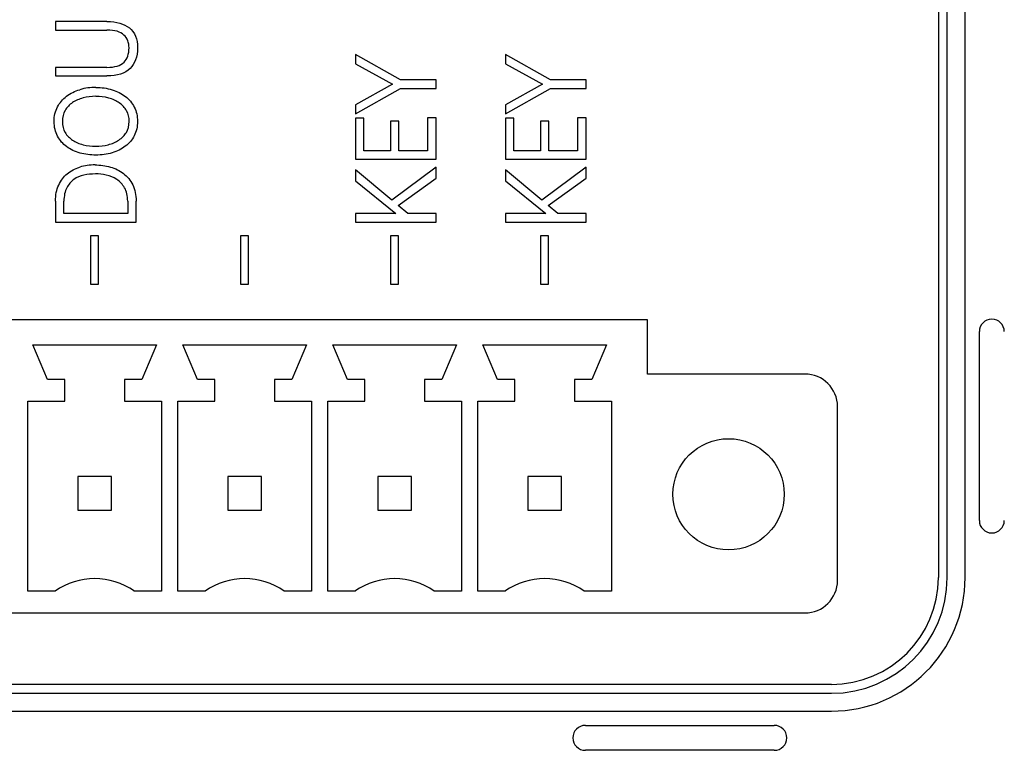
# Model space of a CAD drawing. Header units: millimetres. Extents: x 0 to 841, y 0 to 595.
# Tile 9 of 59: x 312 to 340, y 287 to 308. Entities that reach past the tile are written whole.
import ezdxf

# ---------------------------------------------------------------- set-up
doc = ezdxf.new("R2010")
doc.units = ezdxf.units.MM
doc.header["$LTSCALE"] = 65.395
for name, color, linetype in [('3D-TOPRH-WS-SHAPE', 7, 'CONTINUOUS'), ('SIDE_CASE-WS-RH-SHAPE', 7, 'CONTINUOUS'), ('STICKER-TOPRH-WS-SHAPE', 7, 'CONTINUOUS')]:
    doc.layers.add(name, color=color, linetype=linetype)

msp = doc.modelspace()

# ---------------------------------------------------------------- linework, layer by layer
at = {"layer": '3D-TOPRH-WS-SHAPE', "color": 7, "linetype": 'Continuous'}
for p, q in [((338.263, 344.455), (338.263, 291.955)), ((338.513, 291.955), (338.513, 344.455)), ((339.013, 291.955), (339.013, 344.455)), ((313.503, 307.558), (313.503, 307.319)), ((314.945, 307.558), (313.503, 307.558)), ((313.503, 307.319), (314.945, 307.319)), ((321.915, 306.634), (321.915, 306.372)), ((323.177, 305.918), (321.915, 306.634)), ((326.121, 306.634), (326.121, 306.372)), ((327.383, 305.918), (326.121, 306.634)), ((313.503, 306.272), (313.503, 306.032)), ((314.945, 306.272), (313.503, 306.272)), ((321.915, 306.372), (322.958, 305.801)), ((326.121, 306.372), (327.164, 305.801)), ((313.503, 306.032), (314.945, 306.032)), ((322.958, 305.801), (321.915, 305.222)), ((324.179, 305.918), (323.177, 305.918)), ((324.179, 305.678), (324.179, 305.918)), ((327.164, 305.801), (326.121, 305.222)), ((328.385, 305.918), (327.383, 305.918)), ((328.385, 305.678), (328.385, 305.918)), ((321.915, 304.965), (323.177, 305.678)), ((323.177, 305.678), (324.179, 305.678)), ((326.121, 304.965), (327.383, 305.678)), ((327.383, 305.678), (328.385, 305.678)), ((321.915, 305.222), (321.915, 304.965)), ((326.121, 305.222), (326.121, 304.965)), ((323.941, 304.854), (323.941, 303.932)), ((324.179, 304.854), (323.941, 304.854)), ((324.179, 303.693), (324.179, 304.854)), ((328.147, 304.854), (328.147, 303.932)), ((328.385, 304.854), (328.147, 304.854)), ((328.385, 303.693), (328.385, 304.854)), ((321.915, 304.845), (321.915, 303.693)), ((322.153, 304.845), (321.915, 304.845)), ((322.153, 303.932), (322.153, 304.845)), ((322.895, 304.757), (322.895, 303.932)), ((323.133, 304.757), (322.895, 304.757)), ((323.133, 303.932), (323.133, 304.757)), ((326.121, 304.845), (326.121, 303.693)), ((326.359, 304.845), (326.121, 304.845)), ((326.359, 303.932), (326.359, 304.845)), ((327.101, 304.757), (327.101, 303.932)), ((327.339, 304.757), (327.101, 304.757)), ((327.339, 303.932), (327.339, 304.757)), ((322.895, 303.932), (322.153, 303.932)), ((323.941, 303.932), (323.133, 303.932)), ((327.101, 303.932), (326.359, 303.932)), ((328.147, 303.932), (327.339, 303.932)), ((321.915, 303.693), (324.179, 303.693)), ((324.179, 303.47), (322.936, 302.546)), ((324.179, 303.162), (324.179, 303.47)), ((326.121, 303.693), (328.385, 303.693)), ((328.385, 303.47), (327.142, 302.546)), ((328.385, 303.162), (328.385, 303.47)), ((321.915, 303.399), (321.915, 303.088)), ((322.936, 302.546), (321.915, 303.399)), ((326.121, 303.399), (326.121, 303.088)), ((327.142, 302.546), (326.121, 303.399)), ((321.915, 303.088), (323.05, 302.169)), ((323.117, 302.394), (324.179, 303.162)), ((326.121, 303.088), (327.256, 302.169)), ((327.323, 302.394), (328.385, 303.162)), ((313.503, 302.514), (313.503, 301.929)), ((313.74, 302.169), (313.74, 302.514)), ((315.528, 302.514), (315.528, 302.169)), ((315.766, 301.929), (315.766, 302.517)), ((323.386, 302.169), (323.117, 302.394)), ((327.592, 302.169), (327.323, 302.394)), ((315.528, 302.169), (313.74, 302.169)), ((321.915, 302.169), (321.915, 301.929)), ((323.05, 302.169), (321.915, 302.169)), ((324.179, 302.169), (323.386, 302.169)), ((324.179, 301.929), (324.179, 302.169)), ((326.121, 302.169), (326.121, 301.929)), ((327.256, 302.169), (326.121, 302.169)), ((328.385, 302.169), (327.592, 302.169)), ((328.385, 301.929), (328.385, 302.169)), ((313.503, 301.929), (315.766, 301.929)), ((321.915, 301.929), (324.179, 301.929)), ((326.121, 301.929), (328.385, 301.929)), ((314.485, 301.539), (314.485, 300.189)), ((314.714, 301.539), (314.485, 301.539)), ((314.714, 300.189), (314.714, 301.539)), ((318.692, 301.539), (318.692, 300.189)), ((318.92, 301.539), (318.692, 301.539)), ((318.92, 300.189), (318.92, 301.539)), ((322.898, 301.539), (322.898, 300.189)), ((323.126, 301.539), (322.898, 301.539)), ((323.126, 300.189), (323.126, 301.539)), ((327.104, 301.539), (327.104, 300.189)), ((327.332, 301.539), (327.104, 301.539)), ((327.332, 300.189), (327.332, 301.539)), ((314.485, 300.189), (314.714, 300.189)), ((318.692, 300.189), (318.92, 300.189)), ((322.898, 300.189), (323.126, 300.189)), ((327.104, 300.189), (327.332, 300.189)), ((330.102, 299.189), (286.424, 299.189)), ((330.102, 297.665), (330.102, 299.189)), ((339.413, 293.555), (339.413, 298.855)), ((313.277, 297.513), (312.865, 298.488)), ((312.865, 298.488), (316.34, 298.488)), ((316.34, 298.488), (315.929, 297.513)), ((317.483, 297.513), (317.072, 298.488)), ((317.072, 298.488), (320.546, 298.488)), ((320.546, 298.488), (320.135, 297.513)), ((321.689, 297.513), (321.278, 298.488)), ((321.278, 298.488), (324.753, 298.488)), ((324.753, 298.488), (324.341, 297.513)), ((325.896, 297.513), (325.484, 298.488)), ((325.484, 298.488), (328.959, 298.488)), ((328.959, 298.488), (328.547, 297.513)), ((313.765, 297.513), (313.277, 297.513)), ((313.765, 296.903), (313.765, 297.513)), ((315.441, 297.513), (315.441, 296.903)), ((315.929, 297.513), (315.441, 297.513)), ((317.971, 297.513), (317.483, 297.513)), ((317.971, 296.903), (317.971, 297.513)), ((319.647, 297.513), (319.647, 296.903)), ((320.135, 297.513), (319.647, 297.513)), ((322.177, 297.513), (321.689, 297.513)), ((322.177, 296.903), (322.177, 297.513)), ((323.853, 297.513), (323.853, 296.903)), ((324.341, 297.513), (323.853, 297.513)), ((326.383, 297.513), (325.896, 297.513)), ((326.383, 296.903), (326.383, 297.513)), ((328.06, 297.513), (328.06, 296.903)), ((328.547, 297.513), (328.06, 297.513)), ((334.521, 297.665), (330.102, 297.665)), ((312.728, 291.569), (312.728, 296.903)), ((312.728, 296.903), (313.765, 296.903)), ((315.441, 296.903), (316.477, 296.903)), ((316.477, 296.903), (316.477, 291.569)), ((316.934, 291.569), (316.934, 296.903)), ((316.934, 296.903), (317.971, 296.903)), ((319.647, 296.903), (320.684, 296.903)), ((320.684, 296.903), (320.684, 291.569)), ((321.141, 291.569), (321.141, 296.903)), ((321.141, 296.903), (322.177, 296.903)), ((323.853, 296.903), (324.89, 296.903)), ((324.89, 296.903), (324.89, 291.569)), ((325.347, 291.569), (325.347, 296.903)), ((325.347, 296.903), (326.383, 296.903)), ((328.06, 296.903), (329.096, 296.903)), ((329.096, 296.903), (329.096, 291.569)), ((335.436, 291.874), (335.436, 296.751)), ((314.13, 294.785), (314.13, 293.84)), ((315.075, 294.785), (314.13, 294.785)), ((315.075, 293.84), (315.075, 294.785)), ((318.337, 294.785), (318.337, 293.84)), ((319.281, 294.785), (318.337, 294.785)), ((319.281, 293.84), (319.281, 294.785)), ((322.543, 294.785), (322.543, 293.84)), ((323.488, 294.785), (322.543, 294.785)), ((323.488, 293.84), (323.488, 294.785)), ((326.749, 294.785), (326.749, 293.84)), ((327.694, 294.785), (326.749, 294.785)), ((327.694, 293.84), (327.694, 294.785)), ((314.13, 293.84), (315.075, 293.84)), ((318.337, 293.84), (319.281, 293.84)), ((322.543, 293.84), (323.488, 293.84)), ((326.749, 293.84), (327.694, 293.84)), ((313.49, 291.569), (312.728, 291.569)), ((316.477, 291.569), (315.715, 291.569)), ((317.696, 291.569), (316.934, 291.569)), ((320.684, 291.569), (319.922, 291.569)), ((321.903, 291.569), (321.141, 291.569)), ((324.89, 291.569), (324.128, 291.569)), ((326.109, 291.569), (325.347, 291.569)), ((329.096, 291.569), (328.334, 291.569)), ((282.004, 290.959), (334.521, 290.959)), ((335.263, 288.955), (281.263, 288.955)), ((281.263, 288.705), (335.263, 288.705)), ((281.263, 288.205), (335.263, 288.205)), ((328.363, 287.805), (333.663, 287.805)), ((333.663, 287.105), (328.363, 287.105))]:
    msp.add_line(p, q, dxfattribs=at)
msp.add_circle((332.38, 294.29), 1.56, dxfattribs=at)
for centre, radius, start, end in [((314.632, 304.124), 1.586, 89.9289, 106.3964), ((314.636, 304.101), 1.357, 74.6363, 90.0756), ((314.611, 302.051), 1.482, 89.9537, 106.7341), ((314.625, 301.747), 1.534, 90.0209, 102.1833), ((339.763, 298.855), 0.35, 0, 180), ((334.521, 296.751), 0.914, 0, 90), ((339.763, 293.555), 0.35, 180, 0), ((314.603, 290.004), 1.92, 54.5941, 125.4059), ((318.809, 290.004), 1.92, 54.5941, 125.4059), ((323.015, 290.004), 1.92, 54.5941, 125.4059), ((327.221, 290.004), 1.92, 54.5941, 125.4059), ((334.521, 291.874), 0.914, 270, 0), ((335.263, 291.955), 3.75, 270, 0), ((335.263, 291.955), 3.25, 270, 0), ((335.263, 291.955), 3, 270, 0), ((328.363, 287.455), 0.35, 90, 270), ((333.663, 287.455), 0.35, 270, 90)]:
    msp.add_arc(centre, radius, start, end, dxfattribs=at)
for points in [[(314.945, 307.558), (315.215, 307.558), (315.424, 307.498), (315.576, 307.379)], [(315.576, 307.379), (315.728, 307.259), (315.804, 307.071), (315.804, 306.819)], [(315.424, 307.179), (315.329, 307.27), (315.17, 307.319), (314.945, 307.319)], [(315.566, 306.819), (315.566, 306.968), (315.519, 307.088), (315.424, 307.179)], [(315.425, 306.414), (315.519, 306.508), (315.566, 306.643), (315.566, 306.819)], [(315.804, 306.819), (315.804, 306.568), (315.731, 306.374), (315.594, 306.238)], [(314.945, 306.272), (315.167, 306.272), (315.329, 306.317), (315.425, 306.414)], [(315.594, 306.238), (315.455, 306.101), (315.237, 306.032), (314.945, 306.032)], [(314.634, 305.71), (314.799, 305.71), (314.951, 305.687), (315.094, 305.643)], [(313.56, 305.162), (313.623, 305.282), (313.706, 305.382), (313.813, 305.461)], [(313.813, 305.461), (313.921, 305.541), (314.045, 305.604), (314.185, 305.645)], [(314.276, 305.413), (314.162, 305.384), (314.064, 305.339), (313.979, 305.281)], [(314.634, 305.459), (314.508, 305.459), (314.39, 305.441), (314.276, 305.413)], [(315.292, 305.274), (315.208, 305.333), (315.11, 305.379), (314.996, 305.41)], [(315.094, 305.643), (315.237, 305.598), (315.36, 305.536), (315.465, 305.456)], [(315.465, 305.456), (315.573, 305.373), (315.655, 305.273), (315.713, 305.156)], [(313.465, 304.754), (313.465, 304.908), (313.496, 305.042), (313.56, 305.162)], [(313.979, 305.281), (313.896, 305.225), (313.826, 305.15), (313.775, 305.062)], [(315.496, 305.053), (315.446, 305.139), (315.379, 305.213), (315.292, 305.274)], [(315.713, 305.156), (315.772, 305.036), (315.804, 304.902), (315.804, 304.754)], [(313.775, 305.062), (313.725, 304.974), (313.699, 304.871), (313.699, 304.754)], [(315.57, 304.754), (315.57, 304.865), (315.547, 304.965), (315.496, 305.053)], [(313.562, 304.34), (313.5, 304.457), (313.465, 304.594), (313.465, 304.754)], [(313.699, 304.754), (313.699, 304.634), (313.725, 304.531), (313.775, 304.445)], [(315.492, 304.445), (315.544, 304.531), (315.57, 304.634), (315.57, 304.754)], [(315.804, 304.754), (315.804, 304.606), (315.772, 304.471), (315.712, 304.354)], [(313.816, 304.046), (313.712, 304.123), (313.626, 304.22), (313.562, 304.34)], [(313.775, 304.445), (313.826, 304.357), (313.896, 304.286), (313.981, 304.229)], [(315.279, 304.23), (315.367, 304.289), (315.44, 304.36), (315.492, 304.445)], [(315.712, 304.354), (315.652, 304.237), (315.57, 304.138), (315.462, 304.057)], [(314.191, 303.867), (314.051, 303.907), (313.924, 303.966), (313.816, 304.046)], [(313.981, 304.229), (314.067, 304.172), (314.165, 304.129), (314.279, 304.101)], [(314.279, 304.101), (314.394, 304.072), (314.511, 304.061), (314.634, 304.061)], [(314.634, 304.061), (314.755, 304.061), (314.869, 304.072), (314.98, 304.1)], [(314.98, 304.1), (315.094, 304.129), (315.192, 304.172), (315.279, 304.23)], [(315.462, 304.057), (315.357, 303.978), (315.234, 303.915), (315.091, 303.872)], [(314.634, 303.81), (314.482, 303.81), (314.333, 303.827), (314.191, 303.867)], [(315.091, 303.872), (314.951, 303.83), (314.799, 303.81), (314.634, 303.81)], [(313.832, 303.285), (313.931, 303.367), (314.051, 303.43), (314.184, 303.47)], [(314.612, 303.533), (314.761, 303.533), (314.904, 303.513), (315.043, 303.473)], [(315.043, 303.473), (315.183, 303.433), (315.303, 303.373), (315.411, 303.29)], [(313.593, 302.967), (313.652, 303.096), (313.731, 303.202), (313.832, 303.285)], [(314.302, 303.247), (314.197, 303.225), (314.102, 303.185), (314.02, 303.127)], [(314.926, 303.248), (314.821, 303.27), (314.72, 303.282), (314.625, 303.282)], [(315.22, 303.127), (315.132, 303.185), (315.034, 303.225), (314.926, 303.248)], [(315.411, 303.29), (315.519, 303.208), (315.608, 303.102), (315.67, 302.973)], [(313.503, 302.514), (313.503, 302.688), (313.534, 302.84), (313.593, 302.967)], [(314.02, 303.127), (313.937, 303.068), (313.87, 302.988), (313.82, 302.891)], [(315.442, 302.891), (315.386, 302.988), (315.31, 303.068), (315.22, 303.127)], [(315.67, 302.973), (315.731, 302.845), (315.766, 302.694), (315.766, 302.517)], [(313.82, 302.891), (313.769, 302.791), (313.74, 302.665), (313.74, 302.514)], [(315.528, 302.514), (315.528, 302.665), (315.5, 302.791), (315.442, 302.891)]]:
    msp.add_open_spline(points, degree=3, dxfattribs=at)
at = {"layer": 'SIDE_CASE-WS-RH-SHAPE', "color": 7, "linetype": 'Continuous'}
for p, q in [((339.413, 293.555), (339.413, 298.855)), ((328.363, 287.805), (333.663, 287.805)), ((333.663, 287.105), (328.363, 287.105))]:
    msp.add_line(p, q, dxfattribs=at)
for centre, start, end in [((339.763, 298.855), 0, 180), ((339.763, 293.555), 180, 0), ((328.363, 287.455), 90, 270), ((333.663, 287.455), 270, 90)]:
    msp.add_arc(centre, 0.35, start, end, dxfattribs=at)
at = {"layer": 'STICKER-TOPRH-WS-SHAPE', "color": 7, "linetype": 'Continuous'}
for p, q in [((338.263, 344.455), (338.263, 291.955)), ((338.513, 291.955), (338.513, 344.455)), ((339.013, 291.955), (339.013, 344.455)), ((313.503, 307.558), (313.503, 307.319)), ((314.945, 307.558), (313.503, 307.558)), ((313.503, 307.319), (314.945, 307.319)), ((321.915, 306.634), (321.915, 306.372)), ((323.177, 305.918), (321.915, 306.634)), ((326.121, 306.634), (326.121, 306.372)), ((327.383, 305.918), (326.121, 306.634)), ((313.503, 306.272), (313.503, 306.032)), ((314.945, 306.272), (313.503, 306.272)), ((321.915, 306.372), (322.958, 305.801)), ((326.121, 306.372), (327.164, 305.801)), ((313.503, 306.032), (314.945, 306.032)), ((322.958, 305.801), (321.915, 305.222)), ((324.179, 305.918), (323.177, 305.918)), ((324.179, 305.678), (324.179, 305.918)), ((327.164, 305.801), (326.121, 305.222)), ((328.385, 305.918), (327.383, 305.918)), ((328.385, 305.678), (328.385, 305.918)), ((321.915, 304.965), (323.177, 305.678)), ((323.177, 305.678), (324.179, 305.678)), ((326.121, 304.965), (327.383, 305.678)), ((327.383, 305.678), (328.385, 305.678)), ((321.915, 305.222), (321.915, 304.965)), ((326.121, 305.222), (326.121, 304.965)), ((323.941, 304.854), (323.941, 303.932)), ((324.179, 304.854), (323.941, 304.854)), ((324.179, 303.693), (324.179, 304.854)), ((328.147, 304.854), (328.147, 303.932)), ((328.385, 304.854), (328.147, 304.854)), ((328.385, 303.693), (328.385, 304.854)), ((321.915, 304.845), (321.915, 303.693)), ((322.153, 304.845), (321.915, 304.845)), ((322.153, 303.932), (322.153, 304.845)), ((322.895, 304.757), (322.895, 303.932)), ((323.133, 304.757), (322.895, 304.757)), ((323.133, 303.932), (323.133, 304.757)), ((326.121, 304.845), (326.121, 303.693)), ((326.359, 304.845), (326.121, 304.845)), ((326.359, 303.932), (326.359, 304.845)), ((327.101, 304.757), (327.101, 303.932)), ((327.339, 304.757), (327.101, 304.757)), ((327.339, 303.932), (327.339, 304.757)), ((322.895, 303.932), (322.153, 303.932)), ((323.941, 303.932), (323.133, 303.932)), ((327.101, 303.932), (326.359, 303.932)), ((328.147, 303.932), (327.339, 303.932)), ((321.915, 303.693), (324.179, 303.693)), ((324.179, 303.47), (322.936, 302.546)), ((324.179, 303.162), (324.179, 303.47)), ((326.121, 303.693), (328.385, 303.693)), ((328.385, 303.47), (327.142, 302.546)), ((328.385, 303.162), (328.385, 303.47)), ((321.915, 303.399), (321.915, 303.088)), ((322.936, 302.546), (321.915, 303.399)), ((326.121, 303.399), (326.121, 303.088)), ((327.142, 302.546), (326.121, 303.399)), ((321.915, 303.088), (323.05, 302.169)), ((323.117, 302.394), (324.179, 303.162)), ((326.121, 303.088), (327.256, 302.169)), ((327.323, 302.394), (328.385, 303.162)), ((313.503, 302.514), (313.503, 301.929)), ((313.74, 302.169), (313.74, 302.514)), ((315.528, 302.514), (315.528, 302.169)), ((315.766, 301.929), (315.766, 302.517)), ((323.386, 302.169), (323.117, 302.394)), ((327.592, 302.169), (327.323, 302.394)), ((315.528, 302.169), (313.74, 302.169)), ((321.915, 302.169), (321.915, 301.929)), ((323.05, 302.169), (321.915, 302.169)), ((324.179, 302.169), (323.386, 302.169)), ((324.179, 301.929), (324.179, 302.169)), ((326.121, 302.169), (326.121, 301.929)), ((327.256, 302.169), (326.121, 302.169)), ((328.385, 302.169), (327.592, 302.169)), ((328.385, 301.929), (328.385, 302.169)), ((313.503, 301.929), (315.766, 301.929)), ((321.915, 301.929), (324.179, 301.929)), ((326.121, 301.929), (328.385, 301.929)), ((314.485, 301.539), (314.485, 300.189)), ((314.714, 301.539), (314.485, 301.539)), ((314.714, 300.189), (314.714, 301.539)), ((318.692, 301.539), (318.692, 300.189)), ((318.92, 301.539), (318.692, 301.539)), ((318.92, 300.189), (318.92, 301.539)), ((322.898, 301.539), (322.898, 300.189)), ((323.126, 301.539), (322.898, 301.539)), ((323.126, 300.189), (323.126, 301.539)), ((327.104, 301.539), (327.104, 300.189)), ((327.332, 301.539), (327.104, 301.539)), ((327.332, 300.189), (327.332, 301.539)), ((314.485, 300.189), (314.714, 300.189)), ((318.692, 300.189), (318.92, 300.189)), ((322.898, 300.189), (323.126, 300.189)), ((327.104, 300.189), (327.332, 300.189)), ((330.102, 299.189), (286.424, 299.189)), ((330.102, 297.665), (330.102, 299.189)), ((313.277, 297.513), (312.865, 298.488)), ((312.865, 298.488), (316.34, 298.488)), ((316.34, 298.488), (315.929, 297.513)), ((317.483, 297.513), (317.072, 298.488)), ((317.072, 298.488), (320.546, 298.488)), ((320.546, 298.488), (320.135, 297.513)), ((321.689, 297.513), (321.278, 298.488)), ((321.278, 298.488), (324.753, 298.488)), ((324.753, 298.488), (324.341, 297.513)), ((325.896, 297.513), (325.484, 298.488)), ((325.484, 298.488), (328.959, 298.488)), ((328.959, 298.488), (328.547, 297.513)), ((313.765, 297.513), (313.277, 297.513)), ((313.765, 296.903), (313.765, 297.513)), ((315.441, 297.513), (315.441, 296.903)), ((315.929, 297.513), (315.441, 297.513)), ((317.971, 297.513), (317.483, 297.513)), ((317.971, 296.903), (317.971, 297.513)), ((319.647, 297.513), (319.647, 296.903)), ((320.135, 297.513), (319.647, 297.513)), ((322.177, 297.513), (321.689, 297.513)), ((322.177, 296.903), (322.177, 297.513)), ((323.853, 297.513), (323.853, 296.903)), ((324.341, 297.513), (323.853, 297.513)), ((326.383, 297.513), (325.896, 297.513)), ((326.383, 296.903), (326.383, 297.513)), ((328.06, 297.513), (328.06, 296.903)), ((328.547, 297.513), (328.06, 297.513)), ((334.521, 297.665), (330.102, 297.665)), ((312.728, 291.569), (312.728, 296.903)), ((312.728, 296.903), (313.765, 296.903)), ((315.441, 296.903), (316.477, 296.903)), ((316.477, 296.903), (316.477, 291.569)), ((316.934, 291.569), (316.934, 296.903)), ((316.934, 296.903), (317.971, 296.903)), ((319.647, 296.903), (320.684, 296.903)), ((320.684, 296.903), (320.684, 291.569)), ((321.141, 291.569), (321.141, 296.903)), ((321.141, 296.903), (322.177, 296.903)), ((323.853, 296.903), (324.89, 296.903)), ((324.89, 296.903), (324.89, 291.569)), ((325.347, 291.569), (325.347, 296.903)), ((325.347, 296.903), (326.383, 296.903)), ((328.06, 296.903), (329.096, 296.903)), ((329.096, 296.903), (329.096, 291.569)), ((335.436, 291.874), (335.436, 296.751)), ((314.13, 294.785), (314.13, 293.84)), ((315.075, 294.785), (314.13, 294.785)), ((315.075, 293.84), (315.075, 294.785)), ((318.337, 294.785), (318.337, 293.84)), ((319.281, 294.785), (318.337, 294.785)), ((319.281, 293.84), (319.281, 294.785)), ((322.543, 294.785), (322.543, 293.84)), ((323.488, 294.785), (322.543, 294.785)), ((323.488, 293.84), (323.488, 294.785)), ((326.749, 294.785), (326.749, 293.84)), ((327.694, 294.785), (326.749, 294.785)), ((327.694, 293.84), (327.694, 294.785)), ((314.13, 293.84), (315.075, 293.84)), ((318.337, 293.84), (319.281, 293.84)), ((322.543, 293.84), (323.488, 293.84)), ((326.749, 293.84), (327.694, 293.84)), ((313.49, 291.569), (312.728, 291.569)), ((313.505, 291.569), (313.49, 291.569)), ((315.715, 291.569), (315.7, 291.569)), ((316.477, 291.569), (315.715, 291.569)), ((317.696, 291.569), (316.934, 291.569)), ((317.712, 291.569), (317.696, 291.569)), ((319.922, 291.569), (319.906, 291.569)), ((320.684, 291.569), (319.922, 291.569)), ((321.903, 291.569), (321.141, 291.569)), ((321.918, 291.569), (321.903, 291.569)), ((324.128, 291.569), (324.113, 291.569)), ((324.89, 291.569), (324.128, 291.569)), ((326.109, 291.569), (325.347, 291.569)), ((326.124, 291.569), (326.109, 291.569)), ((328.334, 291.569), (328.319, 291.569)), ((329.096, 291.569), (328.334, 291.569)), ((282.004, 290.959), (334.521, 290.959)), ((335.263, 288.955), (281.263, 288.955)), ((281.263, 288.705), (335.263, 288.705)), ((281.263, 288.205), (335.263, 288.205))]:
    msp.add_line(p, q, dxfattribs=at)
msp.add_circle((332.38, 294.29), 1.56, dxfattribs=at)
for centre, radius, start, end in [((314.632, 304.124), 1.586, 89.9289, 106.3964), ((314.636, 304.101), 1.357, 74.6363, 90.0756), ((314.611, 302.051), 1.482, 89.9537, 106.7341), ((314.625, 301.747), 1.534, 90.0209, 102.1833), ((334.521, 296.751), 0.914, 0, 90), ((314.603, 290.004), 1.92, 54.5941, 125.4059), ((318.809, 290.004), 1.92, 54.5941, 125.4059), ((323.015, 290.004), 1.92, 54.5941, 125.4059), ((327.221, 290.004), 1.92, 54.5941, 125.4059), ((334.521, 291.874), 0.914, 270, 0), ((335.263, 291.955), 3.75, 270, 0), ((335.263, 291.955), 3.25, 270, 0), ((335.263, 291.955), 3, 270, 0)]:
    msp.add_arc(centre, radius, start, end, dxfattribs=at)
for points in [[(314.945, 307.558), (315.215, 307.558), (315.424, 307.498), (315.576, 307.379)], [(315.576, 307.379), (315.728, 307.259), (315.804, 307.071), (315.804, 306.819)], [(315.424, 307.179), (315.329, 307.27), (315.17, 307.319), (314.945, 307.319)], [(315.566, 306.819), (315.566, 306.968), (315.519, 307.088), (315.424, 307.179)], [(315.425, 306.414), (315.519, 306.508), (315.566, 306.643), (315.566, 306.819)], [(315.804, 306.819), (315.804, 306.568), (315.731, 306.374), (315.594, 306.238)], [(314.945, 306.272), (315.167, 306.272), (315.329, 306.317), (315.425, 306.414)], [(315.594, 306.238), (315.455, 306.101), (315.237, 306.032), (314.945, 306.032)], [(314.634, 305.71), (314.799, 305.71), (314.951, 305.687), (315.094, 305.643)], [(313.56, 305.162), (313.623, 305.282), (313.706, 305.382), (313.813, 305.461)], [(313.813, 305.461), (313.921, 305.541), (314.045, 305.604), (314.185, 305.645)], [(314.276, 305.413), (314.162, 305.384), (314.064, 305.339), (313.979, 305.281)], [(314.634, 305.459), (314.508, 305.459), (314.39, 305.441), (314.276, 305.413)], [(315.292, 305.274), (315.208, 305.333), (315.11, 305.379), (314.996, 305.41)], [(315.094, 305.643), (315.237, 305.598), (315.36, 305.536), (315.465, 305.456)], [(315.465, 305.456), (315.573, 305.373), (315.655, 305.273), (315.713, 305.156)], [(313.465, 304.754), (313.465, 304.908), (313.496, 305.042), (313.56, 305.162)], [(313.979, 305.281), (313.896, 305.225), (313.826, 305.15), (313.775, 305.062)], [(315.496, 305.053), (315.446, 305.139), (315.379, 305.213), (315.292, 305.274)], [(315.713, 305.156), (315.772, 305.036), (315.804, 304.902), (315.804, 304.754)], [(313.775, 305.062), (313.725, 304.974), (313.699, 304.871), (313.699, 304.754)], [(315.57, 304.754), (315.57, 304.865), (315.547, 304.965), (315.496, 305.053)], [(313.562, 304.34), (313.5, 304.457), (313.465, 304.594), (313.465, 304.754)], [(313.699, 304.754), (313.699, 304.634), (313.725, 304.531), (313.775, 304.445)], [(315.492, 304.445), (315.544, 304.531), (315.57, 304.634), (315.57, 304.754)], [(315.804, 304.754), (315.804, 304.606), (315.772, 304.471), (315.712, 304.354)], [(313.816, 304.046), (313.712, 304.123), (313.626, 304.22), (313.562, 304.34)], [(313.775, 304.445), (313.826, 304.357), (313.896, 304.286), (313.981, 304.229)], [(315.279, 304.23), (315.367, 304.289), (315.44, 304.36), (315.492, 304.445)], [(315.712, 304.354), (315.652, 304.237), (315.57, 304.138), (315.462, 304.057)], [(314.191, 303.867), (314.051, 303.907), (313.924, 303.966), (313.816, 304.046)], [(313.981, 304.229), (314.067, 304.172), (314.165, 304.129), (314.279, 304.101)], [(314.279, 304.101), (314.394, 304.072), (314.511, 304.061), (314.634, 304.061)], [(314.634, 304.061), (314.755, 304.061), (314.869, 304.072), (314.98, 304.1)], [(314.98, 304.1), (315.094, 304.129), (315.192, 304.172), (315.279, 304.23)], [(315.462, 304.057), (315.357, 303.978), (315.234, 303.915), (315.091, 303.872)], [(314.634, 303.81), (314.482, 303.81), (314.333, 303.827), (314.191, 303.867)], [(315.091, 303.872), (314.951, 303.83), (314.799, 303.81), (314.634, 303.81)], [(313.832, 303.285), (313.931, 303.367), (314.051, 303.43), (314.184, 303.47)], [(314.612, 303.533), (314.761, 303.533), (314.904, 303.513), (315.043, 303.473)], [(315.043, 303.473), (315.183, 303.433), (315.303, 303.373), (315.411, 303.29)], [(313.593, 302.967), (313.652, 303.096), (313.731, 303.202), (313.832, 303.285)], [(314.302, 303.247), (314.197, 303.225), (314.102, 303.185), (314.02, 303.127)], [(314.926, 303.248), (314.821, 303.27), (314.72, 303.282), (314.625, 303.282)], [(315.22, 303.127), (315.132, 303.185), (315.034, 303.225), (314.926, 303.248)], [(315.411, 303.29), (315.519, 303.208), (315.608, 303.102), (315.67, 302.973)], [(313.503, 302.514), (313.503, 302.688), (313.534, 302.84), (313.593, 302.967)], [(314.02, 303.127), (313.937, 303.068), (313.87, 302.988), (313.82, 302.891)], [(315.442, 302.891), (315.386, 302.988), (315.31, 303.068), (315.22, 303.127)], [(315.67, 302.973), (315.731, 302.845), (315.766, 302.694), (315.766, 302.517)], [(313.82, 302.891), (313.769, 302.791), (313.74, 302.665), (313.74, 302.514)], [(315.528, 302.514), (315.528, 302.665), (315.5, 302.791), (315.442, 302.891)]]:
    msp.add_open_spline(points, degree=3, dxfattribs=at)

doc.saveas('drawing.dxf')
